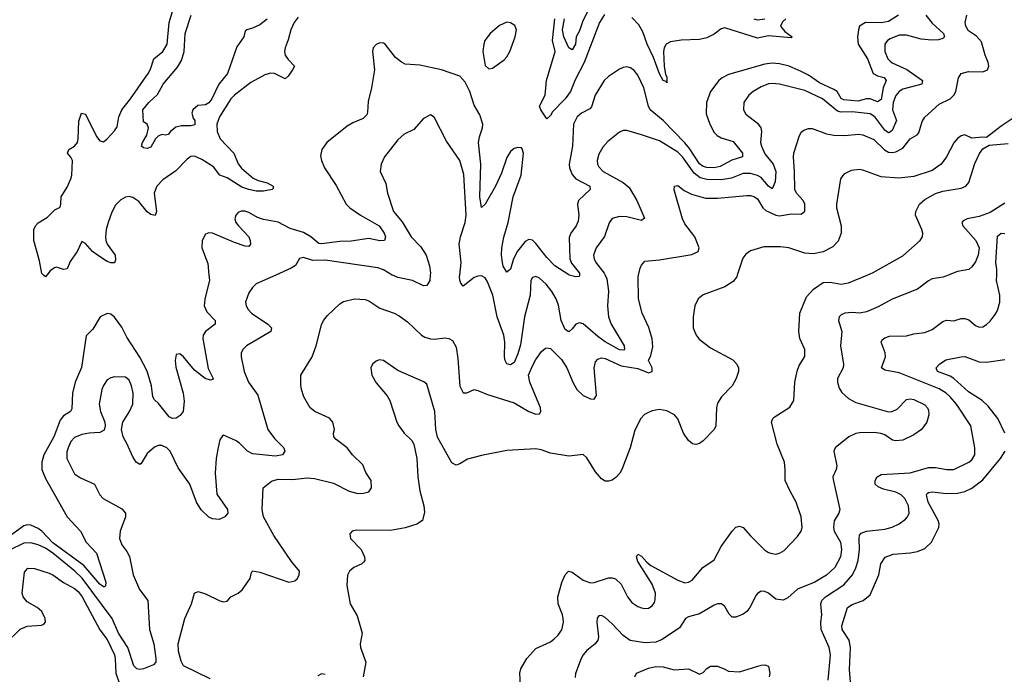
# Model space of a CAD drawing. Header units: inches. Extents: x 1694797 to 1849917, y 907313 to 1017959.
# Tile 83 of 256: x 1712528 to 1717948, y 947803 to 951405. Entities that reach past the tile are written whole.
import ezdxf

# ---------------------------------------------------------------- set-up
doc = ezdxf.new("R2010")
doc.units = ezdxf.units.IN
doc.header["$MEASUREMENT"] = 0
doc.layers.add('B7914', color=7, linetype='Continuous')
doc.layers.add('B7915', color=7, linetype='Continuous')

msp = doc.modelspace()

# ---------------------------------------------------------------- linework, layer by layer
at = {"layer": 'B7914', "color": 5}
for points, elevation in [([(1713938.5, 950000), (1713830, 949952), (1713810, 949932.3), (1713790, 949902.7), (1713771.7, 949850), (1713774.3, 949830), (1713784.9, 949810), (1713804.2, 949790), (1713894.6, 949730), (1713913.4, 949710), (1713910.3, 949690), (1713777.1, 949610), (1713755.8, 949590), (1713746.7, 949570), (1713746.7, 949550), (1713762.8, 949470), (1713787.5, 949410), (1713838.4, 949338.4), (1713894, 949150), (1713930, 949101.3), (1713981.6, 949050), (1713988.2, 949030), (1713974, 949010), (1713935.8, 949004.2), (1713810, 949016.9), (1713782, 949030), (1713735.9, 949075.9), (1713715.4, 949090), (1713650, 949119.5), (1713644.6, 949115.4), (1713630, 949093.2), (1713618, 949042), (1713608.9, 948990), (1713603.4, 948910), (1713613.4, 948793.4), (1713672.3, 948710), (1713673.1, 948690), (1713658, 948670), (1713625.1, 948654.9), (1713590, 948657.8), (1713570, 948667.2), (1713527.5, 948707.5), (1713501.1, 948750), (1713464.9, 948850), (1713399.5, 948939.5), (1713356.5, 949030), (1713338, 949050), (1713310, 949061.5), (1713290, 949061.7), (1713270, 949052.4), (1713230, 949017.6), (1713196.9, 948963.1), (1713190, 948957.6), (1713170, 948969.7), (1713150, 948998.9), (1713120.3, 949070), (1713098.2, 949110), (1713088.7, 949150), (1713095, 949190), (1713133.3, 949250), (1713150.6, 949290), (1713152.4, 949350), (1713143.1, 949390), (1713130, 949420.9), (1713110, 949438.4), (1713050, 949439.8), (1713030, 949435.3), (1713010, 949423.9), (1712988.4, 949391.6), (1712980.2, 949370), (1712966, 949290), (1712973.4, 949250), (1712996.9, 949190), (1712998.5, 949170), (1712993, 949147), (1712970, 949133.7), (1712910, 949130.7), (1712870, 949123.1), (1712830, 949105.7), (1712810, 949083.5), (1712794, 949050), (1712787.3, 949027.3), (1712787.3, 948990), (1712830, 948906), (1712863.4, 948883.4), (1712940.4, 948850), (1712968.8, 948790), (1712988.2, 948770), (1713090, 948714), (1713110.3, 948690), (1713110.3, 948670), (1713080.9, 948590), (1713077, 948550), (1713090, 948516.3), (1713118.6, 948478.6), (1713132.1, 948452.1), (1713152, 948350), (1713186.8, 948270), (1713233.8, 948210), (1713242.5, 948050), (1713265.6, 947970), (1713276.6, 947890), (1713277, 947870), (1713264.4, 947855.6), (1713210, 947832.5), (1713190, 947829.2), (1713173.3, 947833.3), (1713155.6, 947850), (1713122.4, 947950), (1713071.5, 948030), (1713036.1, 948110), (1712871.4, 948331.4), (1712830.7, 948370.7), (1712710.8, 948470), (1712670, 948497.6), (1712630, 948515.9), (1712590, 948526.7), (1712550, 948524), (1712479.1, 948490)], 740), ([(1713569.5, 950000), (1713572.2, 949972.2), (1713546.8, 949866.8), (1713543.2, 949830), (1713557.7, 949797.7), (1713603.1, 949750), (1713604.2, 949730), (1713550.2, 949689.8), (1713538.3, 949670), (1713536.9, 949650), (1713565.2, 949485.2), (1713593.7, 949430), (1713590, 949424.5), (1713578, 949422), (1713548.8, 949430), (1713490, 949475.8), (1713430, 949549.8), (1713410, 949566.2), (1713390, 949562.9), (1713383.6, 949530), (1713387.4, 949492.6), (1713428.2, 949350), (1713433.2, 949306.8), (1713427, 949250), (1713412.2, 949227.8), (1713390, 949211.8), (1713370, 949210.8), (1713350, 949219.4), (1713292.5, 949292.5), (1713270, 949314.2), (1713261.6, 949330), (1713254.4, 949390), (1713230, 949471.4), (1713190, 949547.4), (1713118.1, 949658.1), (1713090, 949712.8), (1713050, 949768.4), (1713030, 949785.1), (1713010, 949788), (1712970.5, 949770), (1712930, 949701.6), (1712893.9, 949666.1), (1712868, 949492), (1712833, 949410), (1712818.9, 949350), (1712815.6, 949264.4), (1712808.2, 949250), (1712770, 949226.1), (1712750, 949202), (1712715.6, 949110), (1712660.4, 949010), (1712650.5, 948970), (1712650.1, 948930), (1712670, 948880.8), (1712790, 948670.2), (1712862.6, 948590), (1712893.7, 948530), (1712951, 948470), (1713001.7, 948310), (1713000.5, 948290), (1712995.3, 948284.8), (1712990, 948284), (1712970, 948298.8), (1712881.5, 948401.5), (1712710, 948525.9), (1712650, 948590.8), (1712630, 948605.1), (1712590, 948623.4), (1712570, 948625.9), (1712550, 948620.2), (1712482.8, 948570)], 720), ([(1712678.2, 950000), (1712670, 949989.4), (1712659.4, 950000)], 680), ([(1713577.2, 947777.2), (1713430.2, 947850.2), (1713415.9, 947875.9), (1713401.6, 947930), (1713401.2, 947970), (1713437.8, 948110), (1713474.3, 948190), (1713490, 948248.7), (1713510, 948259.5), (1713550, 948246), (1713630, 948207.6), (1713650, 948202), (1713670, 948205.2), (1713690.5, 948229.5), (1713731.3, 948250), (1713752.8, 948267.2), (1713796, 948330), (1713801.4, 948358.6), (1713810, 948372.3), (1713850, 948365.6), (1714010, 948309.8), (1714043.4, 948316.6), (1714058, 948330), (1714066.4, 948350), (1714068.2, 948370), (1714023.8, 948423.8), (1713926.1, 948566.1), (1713870.3, 948670), (1713863.6, 948710), (1713867.3, 948830), (1713913.7, 948866.3), (1713950, 948876.4), (1714030, 948875.3), (1714110, 948883.6), (1714150, 948880.3), (1714255.6, 948855.6), (1714342, 948810), (1714390, 948798.7), (1714420.4, 948799.6), (1714450, 948806.3), (1714465.3, 948830), (1714463.1, 948870), (1714434.2, 948914.2), (1714416.1, 948956.1), (1714360.3, 949010), (1714330, 949048.5), (1714270, 949094.8), (1714257.3, 949110), (1714254.8, 949130), (1714260.5, 949150), (1714251.2, 949191.2), (1714232.7, 949212.7), (1714153.4, 949250), (1714126.4, 949270), (1714092.4, 949330), (1714079.3, 949370), (1714075.2, 949395.2), (1714076.3, 949450), (1714137.4, 949550), (1714159.6, 949610), (1714190, 949725.2), (1714200.4, 949750), (1714222, 949778), (1714290, 949842.4), (1714310, 949855.4), (1714371.7, 949868.3), (1714430, 949866), (1714450, 949858), (1714510, 949817.8), (1714590, 949790.8), (1714616.4, 949776.4), (1714662.4, 949742.4), (1714740.5, 949670), (1714758.5, 949658.5), (1714790, 949648.6), (1714810, 949647.4), (1714870, 949653.7), (1714890, 949651.2), (1714910, 949639.7), (1714930, 949602.7), (1714940, 949540), (1714950, 949388.7), (1714970, 949352.7), (1714990, 949352.3), (1715030, 949369.5), (1715050, 949365.1), (1715102.2, 949342.2), (1715250, 949296.3), (1715330, 949249), (1715370, 949234.6), (1715390, 949236.9), (1715396.9, 949250), (1715395.7, 949270), (1715335.4, 949410), (1715329.6, 949450), (1715350, 949501), (1715370, 949535.8), (1715400.1, 949579.9), (1715422.4, 949597.6), (1715430, 949600.4), (1715450, 949595.3), (1715510, 949536.2), (1715540.6, 949490), (1715572.5, 949410), (1715595.6, 949370), (1715630, 949337.4), (1715670, 949318.4), (1715690, 949317.2), (1715702.5, 949337.5), (1715690.2, 949490), (1715697.8, 949522.2), (1715710, 949538), (1715730, 949543.7), (1715750, 949541.2), (1715839.7, 949499.7), (1715930, 949485.4), (1715990, 949461.5), (1716010, 949469.5), (1716010.3, 949490.3), (1715989.4, 949530), (1716002.5, 949557.5), (1716014.1, 949605.9), (1716010.2, 949649.8), (1715991.4, 949711.4), (1715954, 949790), (1715934.9, 949870), (1715931.8, 949990), (1715934.1, 950000)], 760), ([(1716478.1, 950000), (1716474.9, 949990), (1716454.6, 949965.4), (1716410, 949935.4), (1716290, 949891.3), (1716263, 949870), (1716244.4, 949830), (1716235.3, 949770), (1716235.8, 949710), (1716252.2, 949670), (1716268.1, 949648.1), (1716330, 949598.7), (1716454.4, 949534.4), (1716475.6, 949510), (1716484, 949490), (1716485.5, 949470), (1716471.3, 949430), (1716450.2, 949390), (1716390.3, 949330), (1716370, 949295.1), (1716364, 949270), (1716360.3, 949170), (1716350.3, 949150), (1716290, 949088), (1716270, 949073.3), (1716250, 949067.6), (1716231.4, 949071.4), (1716209.6, 949090), (1716182.4, 949130), (1716150, 949209.3), (1716131.6, 949230), (1716090, 949252.6), (1716050, 949260.5), (1716010, 949253), (1715990, 949244.2), (1715968.2, 949231.8), (1715947, 949210), (1715914.3, 949145.7), (1715887.7, 949050), (1715842.3, 948930), (1715831.5, 948910), (1715810, 948886.3), (1715790, 948871.3), (1715770, 948865.1), (1715750, 948866.6), (1715730, 948879.5), (1715697.8, 948917.8), (1715650, 948995.1), (1715630, 949013.2), (1715550, 949003.9), (1715450, 949019.8), (1715399, 949039), (1715370, 949044), (1715210, 949034.7), (1715070, 949007.3), (1714992.8, 948987.2), (1714950, 948960.5), (1714930, 948953.6), (1714906, 948966), (1714827.7, 949107.7), (1714819.2, 949150), (1714812.8, 949250), (1714770, 949399.3), (1714753.2, 949413.2), (1714610, 949475.1), (1714530, 949529.5), (1714507, 949533), (1714490, 949526.6), (1714470.7, 949510), (1714460.5, 949490), (1714466, 949450), (1714490, 949407.3), (1714550, 949336.3), (1714564.9, 949310), (1714604.2, 949190), (1714615.3, 949170), (1714644.9, 949130), (1714687, 949090), (1714697.3, 949070), (1714713.6, 948990), (1714719.6, 948890), (1714730, 948812), (1714753.4, 948730), (1714755.9, 948695.9), (1714745.5, 948650), (1714714, 948630), (1714650.2, 948609.8), (1714570, 948593.6), (1714383.7, 948596.3), (1714358, 948590), (1714344.9, 948575.1), (1714348.2, 948550), (1714407, 948490), (1714426.7, 948450), (1714428.2, 948430), (1714420.7, 948419.3), (1714410.7, 948410), (1714368, 948390), (1714343.1, 948370), (1714331.8, 948348.2), (1714328.9, 948291.1), (1714346.3, 948190), (1714385.4, 948125.4), (1714414, 948030), (1714402.4, 947970), (1714403.7, 947950), (1714433.7, 947870), (1714419.5, 947790)], 780), ([(1714787.9, 950000), (1714785.8, 949970), (1714770, 949943), (1714750, 949940.4), (1714690, 949969.8), (1714610, 949987.2), (1714579.4, 949999.4), (1714578.5, 950000)], 740), ([(1715750.2, 950000), (1715759.1, 949979.1), (1715768.5, 949911.5), (1715763.7, 949830), (1715768.4, 949770), (1715784.5, 949730), (1715854.7, 949610), (1715857.4, 949590), (1715853.4, 949586.6), (1715830, 949588.6), (1715750, 949632.9), (1715710, 949661.9), (1715630, 949731.5), (1715610, 949737.1), (1715590.1, 949729.9), (1715570, 949703.5), (1715550, 949688.3), (1715530, 949701), (1715508.7, 949750), (1715494.5, 949834.5), (1715481, 949870), (1715457.4, 949910), (1715426, 949950), (1715390, 949983.6), (1715370, 949991.8), (1715350, 949986.6), (1715342.3, 949970), (1715337.2, 949890), (1715307, 949770), (1715283.9, 949616.1), (1715270, 949566.3), (1715250, 949519.1), (1715230, 949506), (1715210, 949511.6), (1715200.3, 949530), (1715197.1, 949550), (1715198.8, 949630), (1715192.8, 949670), (1715156.4, 949770), (1715131.8, 949890), (1715102.8, 949962.8), (1715090, 949984.4), (1715070, 949995.8), (1715050, 949994.6), (1715030, 949986.6), (1714970, 949939.5), (1714955.8, 949955.8), (1714951, 949971), (1714949.1, 949990), (1714950.2, 950000)], 740), ([(1715287, 947710), (1715280.5, 947810), (1715287, 947833), (1715320.5, 947890), (1715370, 947945.7), (1715450, 947982.6), (1715470, 947997.6), (1715490, 948017.1), (1715511.7, 948048.3), (1715521, 948090), (1715519.2, 948110), (1715516, 948130), (1715491.8, 948190), (1715489.7, 948230), (1715511.8, 948308.2), (1715530, 948350.6), (1715548.8, 948371.2), (1715570, 948365.7), (1715630, 948320.9), (1715670, 948307.1), (1715690, 948308.6), (1715770, 948334), (1715790, 948334.2), (1715808.5, 948328.5), (1715838.8, 948298.8), (1715872.9, 948230), (1715897.8, 948197.8), (1715930, 948176.5), (1715950, 948169), (1715970, 948164.4), (1715990, 948166.7), (1716010, 948180.3), (1716021.6, 948198.4), (1716026.7, 948213.3), (1716027.7, 948250), (1716010, 948299.6), (1715930, 948424), (1715922.7, 948450), (1715930, 948464.7), (1715950, 948453.4), (1715979.9, 948419.9), (1716002.3, 948402.3), (1716150, 948321.7), (1716190, 948307.2), (1716210, 948310.3), (1716230, 948320.3), (1716288.3, 948390), (1716350, 948432.2), (1716390, 948506), (1716449.1, 948590.9), (1716470, 948611.8), (1716490, 948618.7), (1716510, 948610.4), (1716550, 948564.2), (1716628.8, 948488.8), (1716650, 948473.8), (1716670, 948466.9), (1716690, 948464.9), (1716710, 948469.2), (1716736.6, 948483.4), (1716810, 948560.5), (1716829.7, 948590), (1716835.1, 948610), (1716829.7, 948670), (1716802.7, 948750), (1716768.6, 948810), (1716741.5, 948870), (1716742.3, 948930), (1716737.4, 948970), (1716698.3, 949070), (1716666.9, 949190), (1716673.6, 949210), (1716681.6, 949218.4), (1716767, 949273), (1716789.6, 949310), (1716795.3, 949410), (1716808, 949472), (1716818.6, 949501.4), (1716850, 949552), (1716849.7, 949590), (1716823.1, 949650), (1716816.9, 949690), (1716822.3, 949790), (1716859.4, 949880.6), (1716897.4, 949922.6), (1716950, 949958.5), (1716990, 949961.3), (1717050, 949949.4), (1717090, 949957.6), (1717192.4, 950000)], 780), ([(1715609, 950000), (1715608, 949992), (1715590.2, 949989.8), (1715552, 950000)], 720), ([(1717638.7, 950000), (1717610.7, 949989.3), (1717550, 949979.1), (1717530, 949968.9), (1717470, 949922), (1717330, 949868.1), (1717254.3, 949825.7), (1717190, 949796.8), (1717150, 949790.2), (1717110, 949793.5), (1717070, 949790.2), (1717050, 949781.1), (1717038.9, 949770), (1717035.4, 949750), (1717054, 949690), (1717047, 949610), (1717063.5, 949510), (1717060.3, 949490), (1717029.8, 949430.2), (1717028.9, 949410), (1717038.3, 949378.3), (1717053.9, 949353.9), (1717090, 949320.5), (1717130, 949299.1), (1717310, 949247.8), (1717330.3, 949249.7), (1717358.3, 949261.7), (1717410, 949315.6), (1717430, 949319.7), (1717450, 949315.1), (1717510, 949285.4), (1717524.4, 949270), (1717530, 949256), (1717532.1, 949230), (1717522, 949190), (1717491.5, 949150), (1717450, 949120.3), (1717390, 949092), (1717350, 949087), (1717331.8, 949091.8), (1717290, 949121.3), (1717269, 949129), (1717233.1, 949133.1), (1717150, 949131.5), (1717130, 949127.7), (1717091.8, 949110), (1717016.9, 949050), (1717009.8, 949030), (1717025.7, 948950), (1717022, 948930), (1717004.7, 948890), (1717005.3, 948874.7), (1717043.1, 948710), (1717036.8, 948690), (1717012.2, 948647.8), (1717006.9, 948610), (1717012.2, 948590), (1717045.7, 948530), (1717052.3, 948490), (1717045.7, 948450), (1717014.9, 948390), (1716970, 948348.3), (1716904.7, 948310), (1716808.7, 948271.3), (1716757, 948223), (1716730, 948211.8), (1716690, 948216.5), (1716650, 948250.3), (1716630, 948259.5), (1716610, 948260.4), (1716590, 948248.2), (1716582.2, 948237.8), (1716547.1, 948170), (1716531.4, 948148.6), (1716510, 948133.1), (1716470, 948117.6), (1716450, 948117.1), (1716433.7, 948133.7), (1716410, 948175.5), (1716391.3, 948191.3), (1716370, 948190.3), (1716350, 948182.7), (1716270, 948136.6), (1716210, 948119.3), (1716192.8, 948110), (1716160.9, 948059.1), (1716065.4, 947994.6), (1716030, 947980.5), (1715970, 947976.3), (1715889, 947989), (1715850, 948016.5), (1715790, 948081.2), (1715750, 948114.9), (1715730, 948127), (1715715.6, 948124.4), (1715707.2, 948112.8), (1715704.8, 948090), (1715714, 948010), (1715710.8, 947990), (1715695.4, 947970), (1715650, 947934.2), (1715629.9, 947910), (1715618.3, 947890), (1715587.8, 947807.8), (1715585.7, 947785.7)], 760), ([(1716978.2, 947770), (1716991.1, 947910), (1716983.4, 947950), (1716940.2, 948050), (1716938.2, 948090), (1716944.1, 948130), (1716938.2, 948190), (1716943.1, 948210), (1716962.8, 948230), (1717064.3, 948295.7), (1717112.5, 948350), (1717131.2, 948388.8), (1717142.6, 948430), (1717150.9, 948490), (1717148.8, 948551.2), (1717151.3, 948568.7), (1717160.3, 948579.7), (1717188.7, 948591.3), (1717290, 948601.8), (1717330, 948612.8), (1717368.7, 948631.3), (1717403.7, 948656.3), (1717415.6, 948670), (1717424.4, 948690), (1717421, 948730), (1717400.7, 948770), (1717380.9, 948790), (1717350, 948805.7), (1717282.4, 948822.4), (1717254.4, 948834.4), (1717238, 948850), (1717237.4, 948870), (1717247.6, 948890), (1717270, 948902.3), (1717430, 948912.5), (1717530, 948940.2), (1717570, 948941.3), (1717630.9, 948929.1), (1717670, 948930.3), (1717752, 948970), (1717770, 948983.1), (1717786.3, 949010), (1717785.7, 949050), (1717763.8, 949170), (1717684, 949290), (1717649.1, 949330), (1717627.5, 949350), (1717590, 949373.5), (1717370, 949461.3), (1717290, 949476.4), (1717272.6, 949490), (1717293.6, 949550), (1717291.6, 949571.6), (1717269.8, 949630), (1717276.3, 949643.7), (1717290, 949654.7), (1717316.6, 949663.4), (1717410, 949665.6), (1717450, 949676.5), (1717510, 949683.1), (1717550, 949699.7), (1717610, 949743.9), (1717630, 949751.5), (1717670, 949747.6), (1717710, 949760.2), (1717730, 949761.8), (1717753.4, 949753.4), (1717790, 949723.1), (1717810, 949713), (1717830, 949715.5), (1717850, 949728), (1717870, 949746.4), (1717897.5, 949782.5), (1717910, 949805.7), (1717923.4, 949850), (1717924.2, 949890), (1717905.9, 949970), (1717906, 950000)], 740), ([(1717950.6, 949130.6), (1717913.1, 949210), (1717859.4, 949279.4), (1717825.5, 949310), (1717750, 949358.2), (1717670, 949431.6), (1717650, 949444.1), (1717579.5, 949470), (1717572, 949490), (1717591.6, 949510), (1717626.7, 949533.3), (1717710, 949550.9), (1717730, 949552.6), (1717810, 949522.9), (1717850, 949521), (1717950, 949535.4)], 720), ([(1717109.2, 947670), (1717096.1, 947830), (1717101.8, 947950), (1717093.8, 947990), (1717055.5, 948050), (1717054.3, 948070), (1717085, 948170), (1717110, 948187.8), (1717171.3, 948210), (1717210, 948240.9), (1717256.5, 948350), (1717268.6, 948411.4), (1717292.2, 948447.8), (1717335.3, 948464.7), (1717430, 948471), (1717470, 948478), (1717510, 948495.3), (1717547.4, 948530), (1717587.7, 948610), (1717589.2, 948630), (1717583.4, 948650), (1717528.7, 948750), (1717518.8, 948790), (1717522.5, 948797.5), (1717530, 948804), (1717550, 948806.3), (1717630, 948798.5), (1717690, 948799.6), (1717730, 948808.9), (1717770, 948826.9), (1717830, 948872.5), (1717927, 948990), (1717952.2, 949030)], 720), ([(1712448.7, 947971.3), (1712530, 948050.9), (1712570, 948067), (1712647.5, 948072.5), (1712661.3, 948078.7), (1712670.3, 948089.8), (1712668.9, 948110), (1712650, 948148.4), (1712624.9, 948170), (1712570, 948202.2), (1712546.4, 948230), (1712542.3, 948250), (1712554.7, 948365.3), (1712572.1, 948387.9), (1712610, 948386), (1712690, 948360.3), (1712710, 948350.8), (1712768.5, 948308.5), (1712830, 948275), (1712850, 948258), (1712871.6, 948230), (1712968.6, 948048.6), (1713010, 947994), (1713049.2, 947910), (1713054.4, 947890), (1713057.2, 947810), (1713077.7, 947750)], 760), ([(1714210, 947802.7), (1714190, 947805.2), (1714170, 947795.3)], 780), ([(1715914, 947790), (1715923.7, 947810), (1715990, 947837.2), (1716030, 947846.4), (1716070, 947843.9), (1716130, 947828.5), (1716210, 947832.2), (1716270, 947803.6), (1716290, 947812.4), (1716310, 947834.9), (1716330, 947848.4), (1716370, 947847), (1716410, 947832), (1716430, 947819.5), (1716490, 947815.8), (1716610, 947854), (1716630, 947855.8), (1716650, 947847.3), (1716657.5, 947810), (1716654.4, 947790)], 740)]:
    msp.add_lwpolyline(points, dxfattribs=dict(at, elevation=elevation))
at = {"layer": 'B7915', "color": 5}
for points, elevation in [([(1712659.4, 950000), (1712650, 950009.4), (1712637.5, 950077.5), (1712606.2, 950190), (1712605.4, 950250), (1712614.8, 950270), (1712630, 950286.7), (1712681.5, 950318.5), (1712720.6, 950359.4), (1712750, 950374), (1712755.3, 950390), (1712756.1, 950430), (1712790, 950483.1), (1712810.3, 950529.7), (1712814.5, 950550), (1712819, 950630), (1712810, 950648.9), (1712791.8, 950670), (1712799.2, 950690), (1712830, 950708.4), (1712845.5, 950730), (1712849.9, 950750), (1712853.5, 950846.5), (1712868.2, 950890), (1712890, 950886), (1712950, 950762.3), (1712970, 950738), (1712990, 950733.6), (1713010, 950749.1), (1713050, 950793), (1713065.2, 950814.8), (1713074.5, 950870), (1713090.3, 950909.7), (1713138.1, 950970), (1713234.4, 951110), (1713247.3, 951132.7), (1713266.6, 951190), (1713316, 951230), (1713339.9, 951270), (1713349.9, 951390), (1713369, 951450)], 680), ([(1715653.3, 951450), (1715626.2, 951393.8), (1715610, 951344), (1715591.7, 951310), (1715588.3, 951270), (1715570, 951239.8), (1715550, 951249.8), (1715523.7, 951310), (1715516.8, 951350), (1715527.5, 951410)], 660), ([(1714060.1, 951419.9), (1714038.2, 951390), (1714020.9, 951350), (1714006.4, 951293.6), (1713989.3, 951250), (1713986.3, 951230), (1713990.2, 951210), (1714006.1, 951186.1), (1714040.3, 951150), (1714030.2, 951130), (1714006.1, 951093.9), (1713990, 951080.3), (1713930, 951108.4), (1713909.4, 951110.6), (1713878, 951102), (1713800.7, 951059.3), (1713710, 950990.6), (1713690.5, 950969.5), (1713628.6, 950870), (1713612.4, 950830), (1713615.3, 950790), (1713632, 950750), (1713706, 950670), (1713731.4, 950611.4), (1713748.1, 950588.1), (1713813.1, 950533.1), (1713840.6, 950520.6), (1713890, 950507.3), (1713922.6, 950490), (1713922.8, 950477.2), (1713918, 950470), (1713870, 950461.7), (1713830, 950461.7), (1713788.7, 950470), (1713750, 950484.3), (1713670, 950534.5), (1713630.5, 950550.5), (1713595.1, 950595.1), (1713530, 950636.5), (1713490, 950655), (1713470, 950651.7), (1713450, 950636.9), (1713386.9, 950573.1), (1713316, 950524), (1713283, 950490), (1713268.6, 950450), (1713280.8, 950350), (1713273.2, 950326.9), (1713250, 950333.2), (1713230, 950348.5), (1713183.9, 950403.9), (1713150, 950427.1), (1713130, 950431.5), (1713110, 950428.6), (1713085.2, 950414.8), (1713055.7, 950384.3), (1713034.7, 950345.3), (1713014.4, 950290), (1713003.4, 950250), (1712999.9, 950210), (1713001.3, 950190), (1713009.7, 950169.7), (1713054, 950110), (1713056.1, 950083.9), (1713050, 950067.1), (1713030, 950068.1), (1713010, 950075.3), (1712955.8, 950110), (1712929.6, 950129.6), (1712890, 950174.4), (1712870, 950184.7), (1712843.9, 950130), (1712805.5, 950074.5), (1712790, 950034.7), (1712770, 950029.9), (1712730, 950042.9), (1712720.2, 950039.8), (1712696.5, 950023.5), (1712678.2, 950000)], 680), ([(1713890, 951408.5), (1713850, 951376.4), (1713810, 951358.3), (1713778.8, 951350), (1713770, 951341.2), (1713761.6, 951310), (1713723.9, 951256.1), (1713672.6, 951110), (1713624.1, 951050), (1713586.4, 950970), (1713570, 950947.5), (1713550, 950937), (1713507.8, 950932.2), (1713481.7, 950910), (1713475.6, 950890), (1713483, 950863), (1713491.4, 950850), (1713492.9, 950827.1), (1713470, 950820.5), (1713418.3, 950821.7), (1713387, 950813), (1713358, 950790), (1713346, 950774), (1713330, 950769), (1713310, 950772.7), (1713290, 950763.7), (1713276.3, 950750), (1713250, 950702.9), (1713230, 950697), (1713210, 950699.5), (1713198, 950710), (1713204.5, 950730), (1713227.8, 950770), (1713237.2, 950810), (1713229.4, 950829.4), (1713210, 950844), (1713206.3, 950910), (1713238.4, 950950), (1713286.8, 950993.2), (1713318.4, 951050), (1713396.5, 951143.5), (1713419.1, 951180.9), (1713433.4, 951230), (1713439.6, 951330), (1713471.3, 951430)], 660), ([(1715746.7, 951433.3), (1715719.6, 951390), (1715634.9, 951170), (1715585.8, 951074.2), (1715560.8, 951010), (1715530.6, 950970), (1715461.2, 950898.8), (1715450, 950877.1), (1715430, 950859.8), (1715397.3, 950910), (1715389.8, 950930), (1715421, 950990), (1715428.7, 951070), (1715474.9, 951230), (1715460.5, 951290), (1715473.3, 951410)], 680), ([(1717365.5, 951430), (1717310, 951396), (1717270, 951388.6), (1717184.2, 951390), (1717151.6, 951370), (1717145, 951350), (1717139.4, 951310), (1717143.1, 951270), (1717195.4, 951190), (1717226, 951110), (1717250, 951096), (1717286.9, 951086.9), (1717298.3, 951070), (1717280.8, 951030), (1717270, 950965.3), (1717250, 950953.7), (1717210, 950969.2), (1717190, 950969.2), (1717142.5, 950957.5), (1717063.7, 950963.7), (1717050, 950971.5), (1717028.4, 951010), (1717010, 951021.8), (1716930, 951057), (1716870, 951099.7), (1716830, 951120.9), (1716763.9, 951150), (1716710, 951162.9), (1716670, 951165.7), (1716630, 951161.3), (1716430, 951103.1), (1716395.1, 951084.9), (1716377.4, 951070), (1716330.7, 951009.3), (1716308.1, 950950), (1716307.7, 950887.7), (1716327.2, 950830), (1716350, 950785.2), (1716367.9, 950767.9), (1716390, 950755.6), (1716455.4, 950735.4), (1716506, 950670), (1716506.7, 950650), (1716448.2, 950631.8), (1716383.1, 950596.9), (1716350, 950590.8), (1716310, 950591.2), (1716290, 950597.9), (1716270, 950612.6), (1716215.8, 950695.8), (1716190, 950726.8), (1716070, 950850.5), (1715998.4, 950910), (1715988.9, 950930), (1715963.9, 951030), (1715930, 951100.2), (1715910, 951126.4), (1715890, 951140.8), (1715870, 951145.4), (1715850, 951142.5), (1715830, 951133.2), (1715770, 951092.7), (1715745.4, 951070), (1715695.9, 950990), (1715674.9, 950925.1), (1715665.7, 950914.3), (1715620.8, 950890), (1715597.5, 950870), (1715576.6, 950830), (1715571.5, 950710), (1715552.2, 950610), (1715553.7, 950590), (1715570, 950552.9), (1715589.2, 950530), (1715667.2, 950490), (1715669, 950470), (1715603.2, 950410), (1715597.8, 950390), (1715605.3, 950330), (1715602.9, 950297.1), (1715591.1, 950270), (1715561.3, 950230), (1715553, 950207), (1715556.5, 950090), (1715565.7, 950065.7), (1715610.2, 950010), (1715609, 950000)], 720), ([(1717515.9, 951430), (1717550, 951386.7), (1717613.4, 951330), (1717619.1, 951310), (1717610, 951301.8), (1717586.2, 951293.8), (1717548.2, 951291.8), (1717490, 951298.9), (1717410, 951320.7), (1717370, 951319.5), (1717320, 951300), (1717304.9, 951290), (1717290.2, 951270), (1717289.5, 951230), (1717306.7, 951190), (1717318.1, 951178.1), (1717330, 951168), (1717410.7, 951130.7), (1717496.9, 951070), (1717493.7, 951050), (1717390, 951022), (1717369.3, 951010), (1717350, 950987.4), (1717335.4, 950950), (1717332.8, 950910), (1717354.4, 950850), (1717330, 950795.8), (1717315.7, 950784.2), (1717310, 950782.6), (1717290, 950798.1), (1717234.4, 950870), (1717210, 950886.9), (1717110, 950898.5), (1717050, 950895.8), (1717030, 950901.3), (1716948, 950970), (1716850, 951015), (1716710, 951049.9), (1716670, 951054.6), (1716650, 951052.2), (1716610, 951036.5), (1716565.8, 951010), (1716542, 950990), (1716514.9, 950950), (1716511.5, 950910), (1716524.8, 950884.8), (1716590, 950835.2), (1716607.2, 950810), (1716610.8, 950790), (1716605.3, 950730), (1716611.5, 950710), (1716630, 950666.4), (1716675, 950610), (1716690.1, 950570), (1716686.3, 950513.7), (1716670, 950475.1), (1716650, 950489.9), (1716610, 950537.5), (1716590, 950548.6), (1716550, 950558.9), (1716510, 950559.4), (1716446.6, 950533.4), (1716390, 950524), (1716310, 950525.3), (1716274.2, 950534.2), (1716241.2, 950561.2), (1716176.7, 950650), (1716150, 950676.7), (1716050, 950738), (1715950, 950772.4), (1715870, 950794.8), (1715850, 950795.8), (1715830, 950786.3), (1715765.3, 950734.7), (1715737.1, 950702.9), (1715715.2, 950664.8), (1715707, 950630), (1715708.5, 950610), (1715715.1, 950595.1), (1715740.3, 950570), (1715850, 950508.8), (1715882.2, 950482.2), (1715924.6, 950410), (1715967.5, 950312.5), (1715950, 950301.1), (1715870, 950320.2), (1715830, 950322.8), (1715789.2, 950310.8), (1715773.3, 950286.7), (1715747.6, 950212.4), (1715700.7, 950150), (1715687, 950110), (1715690.2, 950090), (1715699.8, 950070), (1715746, 950010), (1715750.2, 950000)], 740), ([(1716745.6, 951410), (1716727.2, 951392.8), (1716716.2, 951370), (1716740.5, 951340.5), (1716779.5, 951310), (1716774.6, 951305.4), (1716650, 951315.6), (1716590, 951303.9), (1716410, 951360.7), (1716390, 951355.8), (1716350, 951325.1), (1716310, 951304.7), (1716270, 951296.3), (1716170, 951292.9), (1716110, 951283.4), (1716086.9, 951270), (1716075.5, 951250), (1716072.3, 951230), (1716075.1, 951150), (1716083.6, 951103.6), (1716090.1, 951089.9), (1716090, 951058), (1716085.9, 951065.9), (1716070, 951069.8), (1716050, 951107.1), (1716017, 951197), (1715981.9, 951270), (1715958.9, 951338.9), (1715936.8, 951376.9), (1715896.7, 951416.7)], 680), ([(1715934.1, 950000), (1715942.6, 950037.4), (1715950, 950054), (1715970, 950076), (1716050, 950083.5), (1716227.3, 950112.7), (1716262.4, 950130), (1716267.6, 950150), (1716244.7, 950210), (1716190, 950282.4), (1716176, 950310), (1716131.1, 950468.9), (1716131.6, 950488.4), (1716150, 950492.7), (1716185.3, 950465.3), (1716225.2, 950445.2), (1716303.5, 950423.5), (1716370, 950422.8), (1716530, 950438.5), (1716550, 950437.1), (1716570, 950432.5), (1716590, 950419.2), (1716618.6, 950370), (1716634.9, 950354.9), (1716690, 950329.9), (1716710, 950326.7), (1716777.1, 950337.1), (1716830, 950334.5), (1716849.2, 950350.8), (1716849.4, 950390), (1716840.2, 950410), (1716804.2, 950450), (1716794, 950470), (1716793.5, 950570), (1716787.2, 950650), (1716789.3, 950670.7), (1716818, 950762), (1716830, 950786), (1716843.6, 950796.4), (1716870, 950806.3), (1716890, 950805.7), (1716970, 950777.7), (1717010, 950769.1), (1717070, 950768.4), (1717145.4, 950774.6), (1717170, 950771.8), (1717230, 950745.2), (1717288.5, 950688.5), (1717310, 950676.9), (1717330, 950674.2), (1717350, 950678.8), (1717390, 950698.3), (1717430, 950749.8), (1717467.9, 950772.1), (1717476.6, 950783.4), (1717495.4, 950844.6), (1717511, 950869), (1717590, 950940.4), (1717650.1, 950969.9), (1717671, 950989), (1717680.7, 951010), (1717695.1, 951084.9), (1717710.3, 951109.7), (1717750, 951119.3), (1717830, 951118.2), (1717856.1, 951130), (1717863.2, 951150), (1717859.8, 951170), (1717842.6, 951210), (1717823, 951283), (1717795.2, 951315.2), (1717750, 951344.6), (1717736.9, 951370), (1717733.1, 951390), (1717741.7, 951430)], 760), ([(1716570, 951409.1), (1716590, 951404.7), (1716630.3, 951409.7)], 680), ([(1715552, 950000), (1715550, 950000.5), (1715474, 950050), (1715430, 950096.7), (1715370, 950173.1), (1715350, 950191.9), (1715330, 950196.3), (1715310, 950183.9), (1715268.1, 950131.9), (1715245.9, 950090), (1715230, 950032), (1715210, 950016.3), (1715190, 950049.6), (1715184.9, 950070), (1715180.2, 950110), (1715182.9, 950150), (1715192.2, 950207.8), (1715216.9, 950290), (1715244.5, 950430), (1715288.2, 950550), (1715300.6, 950670), (1715294.1, 950694.1), (1715290, 950700.5), (1715270, 950702.7), (1715250, 950695.5), (1715230, 950680.8), (1715210, 950646.2), (1715179.6, 950560.4), (1715148, 950490), (1715090, 950389.6), (1715070, 950372.3), (1715060.4, 950430), (1715065.7, 950610), (1715054.1, 950730), (1715058.7, 950761.3), (1715076, 950810), (1715076.9, 950830), (1715061.6, 950881.6), (1715030, 950934), (1715005, 951010), (1714980.9, 951060.9), (1714950, 951093.7), (1714850, 951128.9), (1714730, 951154.2), (1714650, 951161.1), (1714630, 951171.2), (1714597.4, 951197.4), (1714539.3, 951270), (1714530, 951276.2), (1714510, 951277), (1714490, 951269.3), (1714473.4, 951250), (1714470.5, 951230), (1714480.3, 951130), (1714464.9, 951030), (1714445.4, 950954.6), (1714443.2, 950896.8), (1714438.7, 950881.3), (1714418.9, 950861.1), (1714361.8, 950838.2), (1714330, 950818.7), (1714219.3, 950730), (1714190.4, 950690), (1714184.1, 950655.9), (1714188.5, 950630), (1714206.4, 950590), (1714270, 950492.7), (1714325.3, 950390), (1714344.9, 950370), (1714404.2, 950330), (1714506.2, 950270), (1714534, 950230), (1714540.7, 950210), (1714535.5, 950190), (1714511.1, 950188.9), (1714450, 950201.1), (1714352.8, 950187.2), (1714290, 950184.5), (1714190, 950171.6), (1714174.1, 950174.1), (1714130, 950211), (1714090, 950233.9), (1714017.1, 950257.1), (1713950, 950291.6), (1713870, 950305.4), (1713836.3, 950316.3), (1713790, 950344.6), (1713767.7, 950352.3), (1713747.9, 950352.1), (1713730, 950344.8), (1713717.1, 950330), (1713713, 950310), (1713718.6, 950290), (1713731.6, 950270), (1713790.1, 950210), (1713797.5, 950190), (1713798, 950170), (1713790, 950157.7), (1713770, 950158.4), (1713710, 950179.4), (1713590, 950229.8), (1713570, 950232.9), (1713550, 950225.6), (1713531.5, 950190), (1713531.4, 950150), (1713563.4, 950063.4), (1713569.5, 950000)], 720), ([(1718056.7, 950903.3), (1717930, 950818.4), (1717850, 950757.2), (1717830, 950759.3), (1717770, 950752.7), (1717731.3, 950771.3), (1717710, 950766), (1717690, 950751.3), (1717670, 950727), (1717630.4, 950650), (1717599.5, 950610), (1717550, 950575.8), (1717450, 950543.1), (1717367.1, 950532.9), (1717270, 950540.3), (1717170, 950577.4), (1717150, 950580.5), (1717104.9, 950575.1), (1717065.4, 950554.6), (1717046.7, 950530), (1717023.7, 950390), (1717024.6, 950370), (1717049.2, 950270), (1717050.2, 950230), (1717032.9, 950187.1), (1717004.5, 950155.5), (1716950, 950127.1), (1716897.1, 950117.1), (1716850, 950119.7), (1716762, 950150), (1716715.8, 950155.8), (1716624.6, 950155.4), (1716550, 950134), (1716524.9, 950115.1), (1716507.8, 950092.2), (1716478.1, 950000)], 780), ([(1714950.2, 950000), (1714957.8, 950070), (1714946.6, 950170), (1714954.4, 950210), (1714979.5, 950290), (1714985.3, 950330), (1714973.5, 950553.5), (1714951.4, 950630), (1714876.9, 950736.9), (1714810, 950869), (1714790, 950881.2), (1714750, 950861.2), (1714698.3, 950801.7), (1714643.9, 950776.1), (1714610, 950744.5), (1714536, 950650), (1714518, 950610), (1714512, 950570), (1714543, 950503), (1714552.9, 950450), (1714586, 950350), (1714633.4, 950293.4), (1714682.2, 950210), (1714736.2, 950156.2), (1714764.7, 950110), (1714783.9, 950050), (1714788.6, 950010), (1714787.9, 950000)], 740), ([(1717192.4, 950000), (1717226.1, 950013.9), (1717390, 950104.9), (1717485.1, 950190), (1717497.6, 950210), (1717499.7, 950230), (1717494.7, 950250), (1717459.7, 950330), (1717460.4, 950350), (1717482, 950390), (1717510, 950415.5), (1717570, 950449), (1717610, 950460.9), (1717710, 950478), (1717737, 950490), (1717753.6, 950510), (1717786.5, 950613.5), (1717811.3, 950668.7), (1717830, 950694.8), (1717865.2, 950714.8), (1717970, 950724.4)], 780), ([(1717950, 950395.2), (1717870, 950343.9), (1717810, 950321.6), (1717742.9, 950310), (1717721.4, 950298.6), (1717714.8, 950290), (1717719.5, 950270), (1717790.7, 950190), (1717808.9, 950150), (1717805, 950110), (1717790, 950072.4), (1717770, 950044.4), (1717752, 950030), (1717690, 950019.5), (1717638.7, 950000)], 760), ([(1717906, 950000), (1717906.1, 950030), (1717901.2, 950070), (1717910, 950214.4), (1717930, 950230.2), (1717950, 950227.8)], 740), ([(1714578.5, 950000), (1714530, 950028.7), (1714499, 950039), (1714210, 950081.6), (1714140.9, 950080.9), (1714090, 950097), (1714068.2, 950091.8), (1714047, 950053), (1714022.8, 950037.3), (1713938.5, 950000)], 740)]:
    msp.add_lwpolyline(points, dxfattribs=dict(at, elevation=elevation))
at = {"layer": 'B7915', "color": 5, "elevation": 720}
msp.add_lwpolyline([(1715210, 951391), (1715170, 951373.7), (1715117.4, 951330), (1715089.2, 951290), (1715082, 951270), (1715078, 951230), (1715090, 951154), (1715110, 951134), (1715130, 951138.7), (1715195.4, 951184.6), (1715210, 951201.1), (1715225.3, 951230), (1715255.3, 951310), (1715262.4, 951350), (1715253.2, 951373.2), (1715230, 951387.8)], close=True, dxfattribs=at)

doc.saveas('drawing.dxf')
